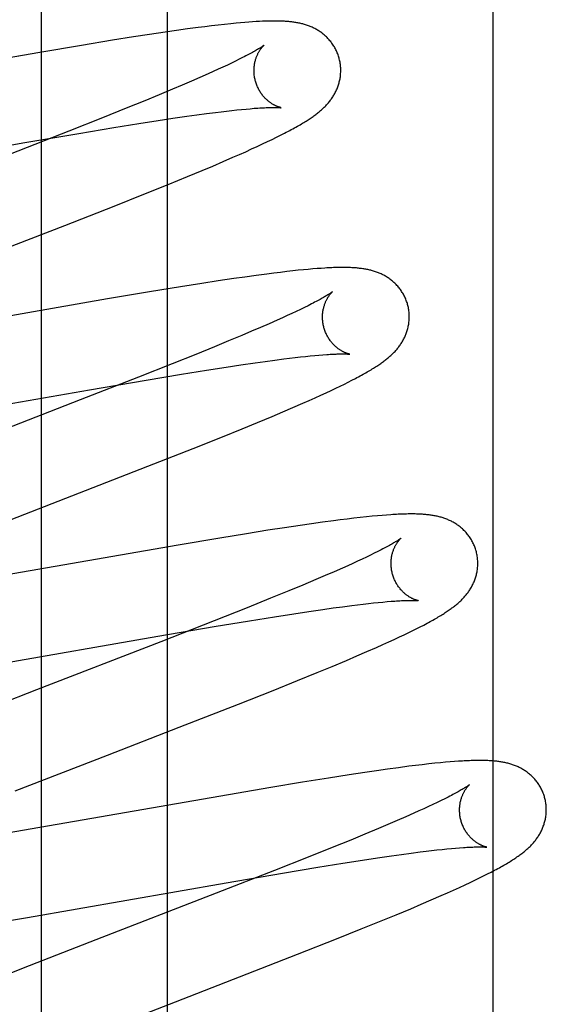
# Model space of a CAD drawing. Header units: inches. Extents: x 0 to 268, y 0 to 174.
# Tile 45 of 71: x 93.403 to 93.525, y 89.121 to 89.348. Entities that reach past the tile are written whole.
import ezdxf

# ---------------------------------------------------------------- set-up
doc = ezdxf.new("R2010")
doc.units = ezdxf.units.IN
doc.header["$LTSCALE"] = 14.749625
doc.header["$MEASUREMENT"] = 0
doc.linetypes.add('HIDDEN', pattern=[0.2, 0.1, -0.1])
doc.layers.add('DEFAULT_2', color=8, linetype='HIDDEN')
doc.layers.add('RIGHTHAND_DOOR_ASSEMBLY', color=7, linetype='CONTINUOUS')

msp = doc.modelspace()

# ---------------------------------------------------------------- linework, layer by layer
at = {"layer": 'DEFAULT_2', "color": 8, "linetype": 'HIDDEN'}
for p, q in [((93.4373, 85.43999), (93.4373, 90.94049)), ((93.45516, 89.34724), (93.45417, 89.34716)), ((93.45608, 89.34731), (93.45516, 89.34724)), ((93.45694, 89.34738), (93.45608, 89.34731)), ((93.45775, 89.34743), (93.45694, 89.34738)), ((93.45852, 89.34747), (93.45775, 89.34743)), ((93.43681, 89.345), (93.43321, 89.34447)), ((93.43941, 89.34538), (93.43681, 89.345)), ((93.44193, 89.34573), (93.43941, 89.34538)), ((93.44437, 89.34605), (93.44193, 89.34573)), ((93.44595, 89.34626), (93.44437, 89.34605)), ((93.44749, 89.34645), (93.44595, 89.34626)), ((93.449, 89.34662), (93.44749, 89.34645)), ((93.45046, 89.34679), (93.449, 89.34662)), ((93.4519, 89.34694), (93.45046, 89.34679)), ((93.45312, 89.34706), (93.4519, 89.34694)), ((93.45417, 89.34716), (93.45312, 89.34706)), ((93.42462, 89.34312), (93.41751, 89.34196)), ((93.42947, 89.34389), (93.42462, 89.34312)), ((93.43321, 89.34447), (93.42947, 89.34389)), ((93.41751, 89.34196), (93.40789, 89.34034)), ((93.40789, 89.34034), (93.3628, 89.33248)), ((93.45299, 89.33832), (93.45209, 89.33788)), ((93.45384, 89.33874), (93.45299, 89.33832)), ((93.45463, 89.33913), (93.45384, 89.33874)), ((93.44788, 89.33592), (93.44669, 89.33539)), ((93.44902, 89.33644), (93.44788, 89.33592)), ((93.4501, 89.33694), (93.44902, 89.33644)), ((93.45112, 89.33742), (93.4501, 89.33694)), ((93.45209, 89.33788), (93.45112, 89.33742)), ((93.44282, 89.33369), (93.44072, 89.33279)), ((93.44481, 89.33456), (93.44282, 89.33369)), ((93.44669, 89.33539), (93.44481, 89.33456)), ((93.43851, 89.33185), (93.4354, 89.33056)), ((93.44072, 89.33279), (93.43851, 89.33185)), ((93.43213, 89.32921), (93.42781, 89.32745)), ((93.4354, 89.33056), (93.43213, 89.32921)), ((93.42781, 89.32745), (93.42233, 89.32526)), ((93.44968, 89.32666), (93.45094, 89.32681)), ((93.45094, 89.32681), (93.45215, 89.32695)), ((93.45215, 89.32695), (93.4533, 89.32707)), ((93.4533, 89.32707), (93.4544, 89.32719)), ((93.4544, 89.32719), (93.45542, 89.32728)), ((93.45542, 89.32728), (93.45638, 89.32737)), ((93.45638, 89.32737), (93.45731, 89.32745)), ((93.42233, 89.32526), (93.41458, 89.32219)), ((93.43068, 89.32393), (93.43517, 89.32463)), ((93.43517, 89.32463), (93.43857, 89.32515)), ((93.43857, 89.32515), (93.44179, 89.32561)), ((93.44179, 89.32561), (93.44409, 89.32594)), ((93.44409, 89.32594), (93.44628, 89.32623)), ((93.44628, 89.32623), (93.44836, 89.3265)), ((93.44836, 89.3265), (93.44968, 89.32666)), ((93.41692, 89.32168), (93.42499, 89.32302)), ((93.42499, 89.32302), (93.43068, 89.32393)), ((93.41458, 89.32219), (93.40109, 89.31692)), ((93.40399, 89.31947), (93.41692, 89.32168)), ((93.46039, 89.31978), (93.46146, 89.3203)), ((93.46146, 89.3203), (93.46246, 89.32079)), ((93.46246, 89.32079), (93.4634, 89.32126)), ((93.4634, 89.32126), (93.46427, 89.32171)), ((93.35733, 89.31135), (93.40399, 89.31947)), ((93.45535, 89.31746), (93.45672, 89.31808)), ((93.45672, 89.31808), (93.45802, 89.31867)), ((93.45802, 89.31867), (93.45924, 89.31924)), ((93.45924, 89.31924), (93.46039, 89.31978)), ((93.45012, 89.31516), (93.45241, 89.31616)), ((93.45241, 89.31616), (93.4539, 89.31681)), ((93.4539, 89.31681), (93.45535, 89.31746)), ((93.44531, 89.31312), (93.44775, 89.31415)), ((93.44775, 89.31415), (93.45012, 89.31516)), ((93.43748, 89.30989), (93.44192, 89.31171)), ((93.44192, 89.31171), (93.44531, 89.31312)), ((93.43189, 89.30764), (93.43748, 89.30989)), ((93.42503, 89.30491), (93.43189, 89.30764)), ((93.41365, 89.30045), (93.42503, 89.30491)), ((93.39169, 89.29194), (93.41365, 89.30045)), ((93.47179, 89.29052), (93.47081, 89.29044)), ((93.47271, 89.29058), (93.47179, 89.29052)), ((93.45258, 89.28821), (93.44897, 89.28767)), ((93.45518, 89.28858), (93.45258, 89.28821)), ((93.45772, 89.28894), (93.45518, 89.28858)), ((93.4602, 89.28927), (93.45772, 89.28894)), ((93.46181, 89.28947), (93.4602, 89.28927)), ((93.46335, 89.28966), (93.46181, 89.28947)), ((93.46482, 89.28984), (93.46335, 89.28966)), ((93.46619, 89.28999), (93.46482, 89.28984)), ((93.46747, 89.29013), (93.46619, 89.28999)), ((93.46866, 89.29025), (93.46747, 89.29013)), ((93.46977, 89.29035), (93.46866, 89.29025)), ((93.47081, 89.29044), (93.46977, 89.29035)), ((93.44034, 89.28632), (93.43319, 89.28515)), ((93.44521, 89.28709), (93.44034, 89.28632)), ((93.44897, 89.28767), (93.44521, 89.28709)), ((93.43319, 89.28515), (93.42353, 89.28352)), ((93.42353, 89.28352), (93.37823, 89.27563)), ((93.46887, 89.28157), (93.46797, 89.28113)), ((93.46971, 89.28198), (93.46887, 89.28157)), ((93.47049, 89.28238), (93.46971, 89.28198)), ((93.4638, 89.27919), (93.46262, 89.27866)), ((93.46492, 89.2797), (93.4638, 89.27919)), ((93.46599, 89.2802), (93.46492, 89.2797)), ((93.46701, 89.28067), (93.46599, 89.2802)), ((93.46797, 89.28113), (93.46701, 89.28067)), ((93.45877, 89.27697), (93.45667, 89.27607)), ((93.46075, 89.27783), (93.45877, 89.27697)), ((93.46262, 89.27866), (93.46075, 89.27783)), ((93.45448, 89.27514), (93.45139, 89.27385)), ((93.45667, 89.27607), (93.45448, 89.27514)), ((93.44814, 89.27251), (93.44384, 89.27076)), ((93.45139, 89.27385), (93.44814, 89.27251)), ((93.44384, 89.27076), (93.43839, 89.26857)), ((93.46673, 89.27002), (93.46794, 89.27016)), ((93.46794, 89.27016), (93.46911, 89.27028)), ((93.46911, 89.27028), (93.47021, 89.2704)), ((93.47021, 89.2704), (93.47125, 89.2705)), ((93.47125, 89.2705), (93.47223, 89.27058)), ((93.47223, 89.27058), (93.47315, 89.27066)), ((93.43839, 89.26857), (93.43066, 89.26551)), ((93.4463, 89.26712), (93.45083, 89.26782)), ((93.45083, 89.26782), (93.45426, 89.26834)), ((93.45426, 89.26834), (93.45751, 89.26881)), ((93.45751, 89.26881), (93.45983, 89.26914)), ((93.45983, 89.26914), (93.46203, 89.26943)), ((93.46203, 89.26943), (93.46413, 89.2697)), ((93.46413, 89.2697), (93.46545, 89.26987)), ((93.46545, 89.26987), (93.46673, 89.27002)), ((93.43066, 89.26551), (93.41723, 89.26027)), ((93.43243, 89.26484), (93.44056, 89.26619)), ((93.44056, 89.26619), (93.4463, 89.26712)), ((93.41938, 89.26261), (93.43243, 89.26484)), ((93.47614, 89.26297), (93.47715, 89.26346)), ((93.47715, 89.26346), (93.4781, 89.26393)), ((93.4781, 89.26393), (93.47899, 89.26437)), ((93.47899, 89.26437), (93.47983, 89.26479)), ((93.47983, 89.26479), (93.48062, 89.2652)), ((93.37357, 89.25463), (93.41938, 89.26261)), ((93.47135, 89.26076), (93.47266, 89.26136)), ((93.47266, 89.26136), (93.4739, 89.26192)), ((93.4739, 89.26192), (93.47505, 89.26246)), ((93.47505, 89.26246), (93.47614, 89.26297)), ((93.41723, 89.26027), (93.38958, 89.24957)), ((93.46622, 89.25851), (93.46851, 89.2595)), ((93.46851, 89.2595), (93.46996, 89.26014)), ((93.46996, 89.26014), (93.47135, 89.26076)), ((93.45807, 89.25507), (93.46144, 89.25647)), ((93.46144, 89.25647), (93.46387, 89.2575)), ((93.46387, 89.2575), (93.46622, 89.25851)), ((93.45456, 89.25363), (93.45807, 89.25507)), ((93.44998, 89.25177), (93.45456, 89.25363)), ((93.44326, 89.24909), (93.44998, 89.25177)), ((93.43415, 89.2455), (93.44326, 89.24909)), ((93.38684, 89.22714), (93.43415, 89.2455)), ((93.48782, 89.23374), (93.48679, 89.23366)), ((93.47053, 89.23173), (93.46789, 89.23135)), ((93.47308, 89.23209), (93.47053, 89.23173)), ((93.47555, 89.23242), (93.47308, 89.23209)), ((93.47714, 89.23262), (93.47555, 89.23242)), ((93.4787, 89.23282), (93.47714, 89.23262)), ((93.48023, 89.233), (93.4787, 89.23282)), ((93.48173, 89.23317), (93.48023, 89.233)), ((93.48317, 89.23333), (93.48173, 89.23317)), ((93.48449, 89.23346), (93.48317, 89.23333)), ((93.48569, 89.23357), (93.48449, 89.23346)), ((93.48679, 89.23366), (93.48569, 89.23357)), ((93.45556, 89.22944), (93.44942, 89.22843)), ((93.46047, 89.23022), (93.45556, 89.22944)), ((93.46425, 89.2308), (93.46047, 89.23022)), ((93.46789, 89.23135), (93.46425, 89.2308)), ((93.44942, 89.22843), (93.43977, 89.2268)), ((93.43977, 89.2268), (93.39441, 89.21891)), ((93.48499, 89.22494), (93.48411, 89.22451)), ((93.48581, 89.22535), (93.48499, 89.22494)), ((93.48657, 89.22573), (93.48581, 89.22535)), ((93.48001, 89.22259), (93.47885, 89.22206)), ((93.48112, 89.2231), (93.48001, 89.22259)), ((93.48217, 89.22359), (93.48112, 89.2231)), ((93.48317, 89.22406), (93.48217, 89.22359)), ((93.48411, 89.22451), (93.48317, 89.22406)), ((93.47571, 89.22068), (93.47367, 89.21979)), ((93.47763, 89.22152), (93.47571, 89.22068)), ((93.47885, 89.22206), (93.47763, 89.22152)), ((93.47153, 89.21888), (93.46851, 89.21761)), ((93.47367, 89.21979), (93.47153, 89.21888)), ((93.46532, 89.21629), (93.46109, 89.21456)), ((93.46851, 89.21761), (93.46532, 89.21629)), ((93.46109, 89.21456), (93.45571, 89.21239)), ((93.48239, 89.21321), (93.48361, 89.21335)), ((93.48361, 89.21335), (93.48478, 89.21348)), ((93.48478, 89.21348), (93.48588, 89.21359)), ((93.48588, 89.21359), (93.48693, 89.2137)), ((93.48693, 89.2137), (93.48792, 89.21378)), ((93.48792, 89.21378), (93.48884, 89.21386)), ((93.45571, 89.21239), (93.44807, 89.20936)), ((93.46647, 89.21101), (93.46991, 89.21153)), ((93.46991, 89.21153), (93.47316, 89.212)), ((93.47316, 89.212), (93.47548, 89.21233)), ((93.47548, 89.21233), (93.47769, 89.21262)), ((93.47769, 89.21262), (93.47978, 89.2129)), ((93.47978, 89.2129), (93.48111, 89.21306)), ((93.48111, 89.21306), (93.48239, 89.21321)), ((93.44807, 89.20936), (93.43578, 89.20455)), ((93.44808, 89.20803), (93.45621, 89.20938)), ((93.45621, 89.20938), (93.46195, 89.2103)), ((93.46195, 89.2103), (93.46647, 89.21101)), ((93.43506, 89.2058), (93.44808, 89.20803)), ((93.49188, 89.20616), (93.49291, 89.20665)), ((93.49291, 89.20665), (93.49386, 89.20712)), ((93.49386, 89.20712), (93.49475, 89.20756)), ((93.49475, 89.20756), (93.49559, 89.20799)), ((93.49559, 89.20799), (93.49638, 89.2084)), ((93.38933, 89.19784), (93.43506, 89.2058)), ((93.43578, 89.20455), (93.40711, 89.19345)), ((93.48696, 89.20389), (93.48833, 89.20451)), ((93.48833, 89.20451), (93.4896, 89.20509)), ((93.4896, 89.20509), (93.49078, 89.20564)), ((93.49078, 89.20564), (93.49188, 89.20616)), ((93.48098, 89.20127), (93.48328, 89.20226)), ((93.48328, 89.20226), (93.48552, 89.20325)), ((93.48552, 89.20325), (93.48696, 89.20389)), ((93.47528, 89.19887), (93.4786, 89.20026)), ((93.4786, 89.20026), (93.48098, 89.20127)), ((93.46732, 89.19561), (93.47183, 89.19744)), ((93.47183, 89.19744), (93.47528, 89.19887)), ((93.46165, 89.19333), (93.46732, 89.19561)), ((93.40711, 89.19345), (93.38917, 89.18646)), ((93.4537, 89.19018), (93.46165, 89.19333)), ((93.44002, 89.18484), (93.4537, 89.19018)), ((93.42347, 89.17844), (93.44002, 89.18484)), ((93.40223, 89.1702), (93.42347, 89.17844)), ((93.48549, 89.17482), (93.48284, 89.17443)), ((93.48806, 89.17518), (93.48549, 89.17482)), ((93.49055, 89.17552), (93.48806, 89.17518)), ((93.49295, 89.17584), (93.49055, 89.17552)), ((93.4945, 89.17603), (93.49295, 89.17584)), ((93.49602, 89.17621), (93.4945, 89.17603)), ((93.49752, 89.17638), (93.49602, 89.17621)), ((93.49893, 89.17653), (93.49752, 89.17638)), ((93.50022, 89.17666), (93.49893, 89.17653)), ((93.5014, 89.17677), (93.50022, 89.17666)), ((93.50248, 89.17686), (93.5014, 89.17677)), ((93.50348, 89.17694), (93.50248, 89.17686)), ((93.5044, 89.17701), (93.50348, 89.17694)), ((93.47442, 89.17314), (93.46845, 89.17217)), ((93.47919, 89.17388), (93.47442, 89.17314)), ((93.48284, 89.17443), (93.47919, 89.17388)), ((93.46115, 89.17096), (93.39548, 89.1596)), ((93.46845, 89.17217), (93.46115, 89.17096)), ((93.50038, 89.16795), (93.49948, 89.16751)), ((93.50123, 89.16837), (93.50038, 89.16795)), ((93.50202, 89.16877), (93.50123, 89.16837)), ((93.49641, 89.16608), (93.49528, 89.16556)), ((93.49749, 89.16658), (93.49641, 89.16608)), ((93.49851, 89.16705), (93.49749, 89.16658)), ((93.49948, 89.16751), (93.49851, 89.16705)), ((93.49222, 89.1642), (93.49022, 89.16333)), ((93.49409, 89.16503), (93.49222, 89.1642)), ((93.49528, 89.16556), (93.49409, 89.16503)), ((93.48592, 89.1615), (93.48282, 89.1602)), ((93.48812, 89.16243), (93.48592, 89.1615)), ((93.49022, 89.16333), (93.48812, 89.16243)), ((93.48282, 89.1602), (93.47955, 89.15885)), ((93.47524, 89.1571), (93.46976, 89.15491)), ((93.47955, 89.15885), (93.47524, 89.1571)), ((93.49942, 89.15656), (93.50059, 89.15669)), ((93.50059, 89.15669), (93.5017, 89.15681)), ((93.5017, 89.15681), (93.50274, 89.15691)), ((93.50274, 89.15691), (93.50373, 89.15699)), ((93.50373, 89.15699), (93.50465, 89.15707)), ((93.46976, 89.15491), (93.46201, 89.15184)), ((93.48227, 89.15422), (93.48571, 89.15474)), ((93.48571, 89.15474), (93.48897, 89.15521)), ((93.48897, 89.15521), (93.49129, 89.15554)), ((93.49129, 89.15554), (93.4935, 89.15584)), ((93.4935, 89.15584), (93.49559, 89.15611)), ((93.49559, 89.15611), (93.49693, 89.15627)), ((93.49693, 89.15627), (93.4982, 89.15642)), ((93.4982, 89.15642), (93.49942, 89.15656)), ((93.46386, 89.15123), (93.472, 89.15259)), ((93.472, 89.15259), (93.47775, 89.15351)), ((93.47775, 89.15351), (93.48227, 89.15422)), ((93.46201, 89.15184), (93.44853, 89.14658)), ((93.45082, 89.149), (93.46386, 89.15123)), ((93.50819, 89.14962), (93.50922, 89.15011)), ((93.50922, 89.15011), (93.51017, 89.15059)), ((93.51017, 89.15059), (93.51107, 89.15104)), ((93.51107, 89.15104), (93.51191, 89.15147)), ((93.40503, 89.14103), (93.45082, 89.149)), ((93.50326, 89.14733), (93.50462, 89.14794)), ((93.50462, 89.14794), (93.5059, 89.14853)), ((93.5059, 89.14853), (93.50708, 89.14909)), ((93.50708, 89.14909), (93.50819, 89.14962)), ((93.44853, 89.14658), (93.42083, 89.13585)), ((93.49811, 89.14506), (93.50036, 89.14604)), ((93.50036, 89.14604), (93.50183, 89.14669)), ((93.50183, 89.14669), (93.50326, 89.14733)), ((93.49002, 89.14164), (93.49337, 89.14304)), ((93.49337, 89.14304), (93.49579, 89.14406)), ((93.49579, 89.14406), (93.49811, 89.14506)), ((93.39337, 89.13906), (93.40503, 89.14103)), ((93.48654, 89.14021), (93.49002, 89.14164)), ((93.48199, 89.13836), (93.48654, 89.14021)), ((93.47629, 89.13608), (93.48199, 89.13836)), ((93.42083, 89.13585), (93.40405, 89.12931)), ((93.46727, 89.13252), (93.47629, 89.13608)), ((93.43916, 89.12161), (93.46727, 89.13252)), ((93.40405, 89.12931), (93.39425, 89.12543)), ((93.41799, 89.11339), (93.43916, 89.12161))]:
    msp.add_line(p, q, dxfattribs=at)
for points in [[(93.47687, 89.33904), (93.47681, 89.33925), (93.47673, 89.3395), (93.47665, 89.33974), (93.47656, 89.33998), (93.47646, 89.34022), (93.47636, 89.34046), (93.47626, 89.34069), (93.47615, 89.34092), (93.47603, 89.34115), (93.47591, 89.34137), (93.47578, 89.34159), (93.47565, 89.34181), (93.47552, 89.34202), (93.47538, 89.34223), (93.47523, 89.34244), (93.47508, 89.34264), (93.47493, 89.34283), (93.47477, 89.34302), (93.47461, 89.34321), (93.47445, 89.3434), (93.47428, 89.34357), (93.47411, 89.34375), (93.47394, 89.34392), (93.47377, 89.34408), (93.47359, 89.34424), (93.47341, 89.3444), (93.47323, 89.34455), (93.47304, 89.34469), (93.47286, 89.34483), (93.47267, 89.34497), (93.47247, 89.3451), (93.47228, 89.34523), (93.47208, 89.34536), (93.47188, 89.34548), (93.47168, 89.3456), (93.47148, 89.34571), (93.47127, 89.34582), (93.47107, 89.34593), (93.47086, 89.34603), (93.47065, 89.34612), (93.47044, 89.34621), (93.47023, 89.3463), (93.47002, 89.34639), (93.4698, 89.34647), (93.46959, 89.34655), (93.46937, 89.34662), (93.46915, 89.34669), (93.46893, 89.34676), (93.4687, 89.34682), (93.46848, 89.34689), (93.46826, 89.34694), (93.46803, 89.347), (93.46781, 89.34705), (93.46758, 89.3471), (93.46735, 89.34714), (93.46712, 89.34718), (93.4669, 89.34722), (93.46667, 89.34726), (93.46643, 89.34729), (93.4662, 89.34733), (93.46597, 89.34736), (93.46573, 89.34738), (93.4655, 89.34741), (93.46526, 89.34743), (93.46502, 89.34745), (93.46477, 89.34747), (93.46453, 89.34749), (93.46428, 89.34751), (93.46402, 89.34752), (93.46377, 89.34753), (93.4635, 89.34754), (93.46324, 89.34755), (93.46297, 89.34756), (93.46269, 89.34756), (93.46241, 89.34757), (93.46212, 89.34757), (93.46183, 89.34757), (93.46153, 89.34757), (93.46123, 89.34756), (93.46092, 89.34756), (93.4606, 89.34755), (93.46027, 89.34754), (93.45994, 89.34753), (93.4596, 89.34752), (93.45925, 89.34751), (93.45852, 89.34747)], [(93.45955, 89.34198), (93.45954, 89.34197), (93.45952, 89.34196), (93.4595, 89.34194), (93.45947, 89.34192), (93.45943, 89.34189), (93.45938, 89.34185), (93.45932, 89.34181), (93.45925, 89.34176), (93.45917, 89.3417), (93.45908, 89.34164), (93.45897, 89.34157), (93.45886, 89.3415), (93.45873, 89.34141), (93.45859, 89.34132), (93.45843, 89.34122), (93.45826, 89.34112), (93.45807, 89.34101), (93.45787, 89.34089), (93.45765, 89.34076), (93.45742, 89.34062), (93.45717, 89.34048), (93.45691, 89.34034), (93.45663, 89.34018), (93.45633, 89.34002), (93.45602, 89.33986), (93.4557, 89.33969), (93.45536, 89.33951), (93.455, 89.33932), (93.45463, 89.33913)], [(93.4576, 89.33368), (93.45754, 89.33388), (93.45749, 89.33412), (93.45744, 89.33435), (93.45739, 89.33459), (93.45736, 89.33482), (93.45733, 89.33506), (93.4573, 89.33529), (93.45728, 89.33552), (93.45727, 89.33575), (93.45726, 89.33598), (93.45726, 89.33621), (93.45727, 89.33644), (93.45728, 89.33666), (93.45729, 89.33688), (93.45731, 89.3371), (93.45734, 89.33731), (93.45737, 89.33752), (93.4574, 89.33773), (93.45744, 89.33793), (93.45748, 89.33812), (93.45753, 89.33831), (93.45758, 89.3385), (93.45763, 89.33868), (93.45768, 89.33885), (93.45774, 89.33902), (93.45779, 89.33919), (93.45785, 89.33935), (93.45791, 89.3395), (93.45798, 89.33965), (93.45804, 89.3398), (93.45811, 89.33993), (93.45817, 89.34007), (93.45824, 89.3402), (93.4583, 89.34032), (93.45837, 89.34044), (93.45844, 89.34056), (93.4585, 89.34067), (93.45857, 89.34077), (93.45863, 89.34088), (93.4587, 89.34097), (93.45876, 89.34107), (93.45883, 89.34115), (93.45889, 89.34124), (93.45895, 89.34132), (93.45901, 89.3414), (93.45907, 89.34147), (93.45912, 89.34153), (93.45917, 89.3416), (93.45923, 89.34166), (93.45927, 89.34171), (93.45932, 89.34176), (93.45936, 89.3418), (93.4594, 89.34184), (93.45944, 89.34188), (93.45947, 89.34191), (93.45949, 89.34193), (93.45952, 89.34195), (93.45953, 89.34197), (93.45954, 89.34198), (93.45955, 89.34198)], [(93.46427, 89.32171), (93.46469, 89.32192), (93.46509, 89.32214), (93.46548, 89.32234), (93.46586, 89.32254), (93.46622, 89.32274), (93.46658, 89.32294), (93.46692, 89.32313), (93.46725, 89.32331), (93.46756, 89.3235), (93.46787, 89.32367), (93.46817, 89.32385), (93.46846, 89.32402), (93.46873, 89.32419), (93.469, 89.32435), (93.46926, 89.32451), (93.46951, 89.32467), (93.46975, 89.32483), (93.46999, 89.32498), (93.47022, 89.32514), (93.47044, 89.32529), (93.47066, 89.32544), (93.47087, 89.32559), (93.47108, 89.32574), (93.47128, 89.32588), (93.47148, 89.32603), (93.47167, 89.32618), (93.47186, 89.32633), (93.47205, 89.32648), (93.47224, 89.32663), (93.47242, 89.32678), (93.4726, 89.32693), (93.47278, 89.32709), (93.47295, 89.32724), (93.47312, 89.3274), (93.47329, 89.32756), (93.47346, 89.32772), (93.47363, 89.32789), (93.47379, 89.32806), (93.47395, 89.32823), (93.47411, 89.3284), (93.47427, 89.32858), (93.47442, 89.32875), (93.47457, 89.32893), (93.47471, 89.32912), (93.47486, 89.3293), (93.47499, 89.32949), (93.47513, 89.32967), (93.47526, 89.32986), (93.47539, 89.33006), (93.47552, 89.33025), (93.47564, 89.33045), (93.47576, 89.33066), (93.47587, 89.33086), (93.47598, 89.33107), (93.47609, 89.33129), (93.47619, 89.3315), (93.47629, 89.33171), (93.47639, 89.33193), (93.47648, 89.33215), (93.47656, 89.33237), (93.47664, 89.3326), (93.47672, 89.33283), (93.47679, 89.33306), (93.47686, 89.33329), (93.47692, 89.33353), (93.47698, 89.33377), (93.47703, 89.33401), (93.47708, 89.33425), (93.47712, 89.3345), (93.47716, 89.33474), (93.47719, 89.33499), (93.47721, 89.33525), (93.47723, 89.3355), (93.47725, 89.33575), (93.47725, 89.33601), (93.47725, 89.33627), (93.47725, 89.33652), (93.47724, 89.33678), (93.47722, 89.33704), (93.4772, 89.3373), (93.47717, 89.33756), (93.47713, 89.33781), (93.47709, 89.33807), (93.47704, 89.33832), (93.47698, 89.33858), (93.47692, 89.33883), (93.47687, 89.33904)], [(93.46355, 89.32759), (93.46354, 89.32759), (93.46353, 89.32759), (93.46351, 89.32759), (93.46348, 89.3276), (93.46345, 89.32761), (93.4634, 89.32762), (93.46336, 89.32763), (93.4633, 89.32764), (93.46325, 89.32766), (93.46318, 89.32768), (93.46311, 89.3277), (93.46304, 89.32772), (93.46296, 89.32775), (93.46288, 89.32778), (93.46279, 89.32781), (93.4627, 89.32784), (93.46261, 89.32788), (93.46251, 89.32792), (93.46241, 89.32796), (93.46231, 89.32801), (93.4622, 89.32806), (93.4621, 89.32811), (93.46198, 89.32817), (93.46187, 89.32823), (93.46175, 89.32829), (93.46164, 89.32836), (93.46152, 89.32843), (93.46139, 89.32851), (93.46127, 89.32859), (93.46114, 89.32868), (93.46101, 89.32877), (93.46088, 89.32886), (93.46075, 89.32896), (93.46061, 89.32907), (93.46048, 89.32918), (93.46034, 89.3293), (93.46021, 89.32942), (93.46007, 89.32955), (93.45993, 89.32968), (93.45979, 89.32982), (93.45966, 89.32997), (93.45952, 89.33012), (93.45939, 89.33028), (93.45925, 89.33044), (93.45912, 89.33061), (93.45899, 89.33078), (93.45886, 89.33097), (93.45874, 89.33115), (93.45862, 89.33134), (93.4585, 89.33154), (93.45839, 89.33174), (93.45828, 89.33194), (93.45818, 89.33215), (93.45808, 89.33237), (93.45798, 89.33258), (93.45789, 89.3328), (93.45781, 89.33303), (93.45773, 89.33325), (93.45766, 89.33348), (93.4576, 89.33368)], [(93.45731, 89.32745), (93.45817, 89.32751), (93.45858, 89.32754), (93.45897, 89.32756), (93.45934, 89.32758), (93.45969, 89.3276), (93.46003, 89.32761), (93.46035, 89.32763), (93.46064, 89.32764), (93.46093, 89.32765), (93.46119, 89.32765), (93.46144, 89.32766), (93.46167, 89.32766), (93.46188, 89.32766), (93.46209, 89.32766), (93.46227, 89.32766), (93.46244, 89.32765), (93.4626, 89.32765), (93.46275, 89.32764), (93.46288, 89.32764), (93.46299, 89.32763), (93.4631, 89.32763), (93.46319, 89.32762), (93.46327, 89.32761), (93.46334, 89.32761), (93.4634, 89.3276), (93.46345, 89.3276), (93.46349, 89.32759), (93.46352, 89.32759), (93.46354, 89.32759), (93.46355, 89.32759)], [(93.49266, 89.28225), (93.4926, 89.28246), (93.49252, 89.28271), (93.49243, 89.28296), (93.49234, 89.2832), (93.49225, 89.28344), (93.49215, 89.28368), (93.49204, 89.28392), (93.49193, 89.28415), (93.49181, 89.28438), (93.49169, 89.2846), (93.49156, 89.28483), (93.49142, 89.28505), (93.49129, 89.28526), (93.49114, 89.28547), (93.491, 89.28568), (93.49085, 89.28588), (93.49069, 89.28608), (93.49053, 89.28627), (93.49037, 89.28646), (93.4902, 89.28664), (93.49004, 89.28682), (93.48986, 89.287), (93.48969, 89.28717), (93.48951, 89.28733), (93.48933, 89.28749), (93.48915, 89.28765), (93.48896, 89.2878), (93.48878, 89.28795), (93.48859, 89.28809), (93.48839, 89.28822), (93.4882, 89.28836), (93.488, 89.28849), (93.4878, 89.28861), (93.4876, 89.28874), (93.48739, 89.28885), (93.48719, 89.28897), (93.48698, 89.28907), (93.48677, 89.28918), (93.48656, 89.28928), (93.48635, 89.28937), (93.48614, 89.28946), (93.48592, 89.28955), (93.48571, 89.28964), (93.48549, 89.28972), (93.48527, 89.28979), (93.48505, 89.28987), (93.48482, 89.28994), (93.4846, 89.29), (93.48437, 89.29007), (93.48415, 89.29013), (93.48392, 89.29018), (93.48369, 89.29024), (93.48346, 89.29029), (93.48324, 89.29033), (93.48301, 89.29038), (93.48277, 89.29042), (93.48254, 89.29046), (93.48231, 89.29049), (93.48207, 89.29052), (93.48184, 89.29056), (93.4816, 89.29058), (93.48135, 89.29061), (93.48111, 89.29063), (93.48086, 89.29066), (93.4806, 89.29068), (93.48034, 89.2907), (93.48008, 89.29071), (93.47981, 89.29073), (93.47953, 89.29074), (93.47925, 89.29075), (93.47895, 89.29076), (93.47865, 89.29077), (93.47835, 89.29077), (93.47803, 89.29078), (93.47771, 89.29078), (93.47738, 89.29078), (93.47704, 89.29077), (93.4767, 89.29077), (93.47634, 89.29076), (93.47598, 89.29075), (93.4756, 89.29074), (93.47522, 89.29072), (93.47483, 89.29071), (93.47442, 89.29069), (93.47401, 89.29066), (93.47359, 89.29064), (93.47271, 89.29058)], [(93.47534, 89.28519), (93.47533, 89.28518), (93.47532, 89.28517), (93.47529, 89.28516), (93.47526, 89.28513), (93.47523, 89.2851), (93.47518, 89.28507), (93.47512, 89.28503), (93.47505, 89.28498), (93.47497, 89.28492), (93.47488, 89.28486), (93.47478, 89.28479), (93.47467, 89.28472), (93.47454, 89.28463), (93.4744, 89.28454), (93.47424, 89.28445), (93.47408, 89.28434), (93.47389, 89.28423), (93.47369, 89.28411), (93.47348, 89.28399), (93.47325, 89.28386), (93.473, 89.28372), (93.47274, 89.28357), (93.47247, 89.28342), (93.47218, 89.28326), (93.47187, 89.2831), (93.47155, 89.28293), (93.47121, 89.28275), (93.47086, 89.28257), (93.47049, 89.28238)], [(93.47339, 89.27689), (93.47334, 89.27709), (93.47328, 89.27733), (93.47323, 89.27756), (93.47319, 89.27779), (93.47315, 89.27803), (93.47312, 89.27826), (93.47309, 89.2785), (93.47307, 89.27873), (93.47306, 89.27896), (93.47305, 89.27919), (93.47305, 89.27942), (93.47306, 89.27964), (93.47307, 89.27986), (93.47308, 89.28008), (93.4731, 89.2803), (93.47313, 89.28051), (93.47316, 89.28072), (93.47319, 89.28093), (93.47323, 89.28113), (93.47327, 89.28132), (93.47332, 89.28151), (93.47336, 89.2817), (93.47342, 89.28188), (93.47347, 89.28205), (93.47352, 89.28222), (93.47358, 89.28239), (93.47364, 89.28255), (93.4737, 89.2827), (93.47376, 89.28285), (93.47383, 89.283), (93.47389, 89.28314), (93.47396, 89.28327), (93.47402, 89.2834), (93.47409, 89.28352), (93.47416, 89.28364), (93.47422, 89.28376), (93.47429, 89.28387), (93.47435, 89.28397), (93.47442, 89.28408), (93.47448, 89.28417), (93.47455, 89.28427), (93.47461, 89.28436), (93.47467, 89.28444), (93.47473, 89.28452), (93.47479, 89.2846), (93.47485, 89.28467), (93.47491, 89.28474), (93.47496, 89.2848), (93.47501, 89.28486), (93.47506, 89.28491), (93.47511, 89.28496), (93.47515, 89.28501), (93.47519, 89.28505), (93.47522, 89.28508), (93.47525, 89.28511), (93.47528, 89.28514), (93.4753, 89.28516), (93.47532, 89.28517), (93.47533, 89.28519), (93.47534, 89.28519)], [(93.48062, 89.2652), (93.48099, 89.2654), (93.48136, 89.2656), (93.48172, 89.26579), (93.48207, 89.26598), (93.4824, 89.26617), (93.48273, 89.26635), (93.48305, 89.26653), (93.48336, 89.26671), (93.48366, 89.26688), (93.48395, 89.26705), (93.48423, 89.26722), (93.48451, 89.26739), (93.48478, 89.26755), (93.48504, 89.26772), (93.48529, 89.26788), (93.48554, 89.26804), (93.48578, 89.26819), (93.48601, 89.26835), (93.48624, 89.2685), (93.48646, 89.26865), (93.48667, 89.2688), (93.48688, 89.26895), (93.48708, 89.2691), (93.48728, 89.26925), (93.48748, 89.2694), (93.48767, 89.26955), (93.48786, 89.2697), (93.48804, 89.26985), (93.48823, 89.27), (93.48841, 89.27016), (93.48858, 89.27031), (93.48876, 89.27047), (93.48893, 89.27063), (93.4891, 89.27079), (93.48927, 89.27095), (93.48944, 89.27112), (93.4896, 89.27128), (93.48976, 89.27145), (93.48992, 89.27163), (93.49007, 89.2718), (93.49022, 89.27198), (93.49037, 89.27216), (93.49052, 89.27234), (93.49066, 89.27253), (93.4908, 89.27271), (93.49093, 89.2729), (93.49106, 89.27309), (93.49119, 89.27328), (93.49132, 89.27348), (93.49144, 89.27368), (93.49156, 89.27388), (93.49167, 89.27409), (93.49178, 89.2743), (93.49189, 89.27451), (93.49199, 89.27472), (93.49209, 89.27494), (93.49218, 89.27515), (93.49227, 89.27537), (93.49236, 89.2756), (93.49244, 89.27582), (93.49251, 89.27605), (93.49259, 89.27628), (93.49265, 89.27651), (93.49272, 89.27675), (93.49277, 89.27699), (93.49282, 89.27723), (93.49287, 89.27747), (93.49291, 89.27772), (93.49295, 89.27796), (93.49298, 89.27821), (93.49301, 89.27846), (93.49302, 89.27872), (93.49304, 89.27897), (93.49304, 89.27923), (93.49305, 89.27948), (93.49304, 89.27974), (93.49303, 89.28), (93.49301, 89.28025), (93.49299, 89.28051), (93.49296, 89.28077), (93.49292, 89.28102), (93.49288, 89.28128), (93.49283, 89.28153), (93.49277, 89.28179), (93.49271, 89.28204), (93.49266, 89.28225)], [(93.47933, 89.2708), (93.47934, 89.2708), (93.47934, 89.2708), (93.47932, 89.2708), (93.4793, 89.2708), (93.47927, 89.27081), (93.47924, 89.27082), (93.4792, 89.27083), (93.47915, 89.27084), (93.4791, 89.27085), (93.47904, 89.27087), (93.47897, 89.27089), (93.4789, 89.27091), (93.47883, 89.27093), (93.47875, 89.27096), (93.47867, 89.27098), (93.47858, 89.27102), (93.47849, 89.27105), (93.4784, 89.27109), (93.4783, 89.27113), (93.4782, 89.27117), (93.4781, 89.27122), (93.478, 89.27127), (93.47789, 89.27132), (93.47778, 89.27138), (93.47766, 89.27144), (93.47755, 89.2715), (93.47743, 89.27157), (93.47731, 89.27164), (93.47718, 89.27172), (93.47706, 89.2718), (93.47693, 89.27188), (93.4768, 89.27197), (93.47667, 89.27207), (93.47654, 89.27217), (93.4764, 89.27228), (93.47627, 89.27239), (93.47613, 89.2725), (93.476, 89.27263), (93.47586, 89.27275), (93.47572, 89.27289), (93.47559, 89.27303), (93.47545, 89.27317), (93.47531, 89.27333), (93.47518, 89.27348), (93.47504, 89.27365), (93.47491, 89.27382), (93.47478, 89.27399), (93.47465, 89.27417), (93.47453, 89.27436), (93.47441, 89.27455), (93.47429, 89.27475), (93.47418, 89.27495), (93.47407, 89.27515), (93.47397, 89.27536), (93.47387, 89.27557), (93.47377, 89.27579), (93.47368, 89.27601), (93.4736, 89.27624), (93.47352, 89.27646), (93.47345, 89.27669), (93.47339, 89.27689)], [(93.47315, 89.27066), (93.47401, 89.27072), (93.47441, 89.27075), (93.4748, 89.27077), (93.47517, 89.27079), (93.47552, 89.27081), (93.47586, 89.27082), (93.47617, 89.27084), (93.47646, 89.27085), (93.47674, 89.27086), (93.477, 89.27086), (93.47725, 89.27086), (93.47747, 89.27087), (93.47769, 89.27087), (93.47789, 89.27087), (93.47807, 89.27087), (93.47824, 89.27086), (93.4784, 89.27086), (93.47854, 89.27085), (93.47867, 89.27085), (93.47879, 89.27084), (93.47889, 89.27084), (93.47898, 89.27083), (93.47907, 89.27082), (93.47913, 89.27082), (93.47919, 89.27081), (93.47924, 89.27081), (93.47928, 89.2708), (93.47931, 89.2708), (93.47933, 89.2708), (93.47933, 89.2708)], [(93.50845, 89.22546), (93.50839, 89.22567), (93.50831, 89.22592), (93.50822, 89.22617), (93.50813, 89.22641), (93.50804, 89.22665), (93.50794, 89.22689), (93.50783, 89.22713), (93.50772, 89.22736), (93.5076, 89.22759), (93.50747, 89.22782), (93.50735, 89.22804), (93.50721, 89.22826), (93.50707, 89.22848), (93.50693, 89.22869), (93.50678, 89.22889), (93.50663, 89.2291), (93.50648, 89.22929), (93.50632, 89.22949), (93.50616, 89.22968), (93.50599, 89.22986), (93.50582, 89.23004), (93.50565, 89.23021), (93.50547, 89.23038), (93.50529, 89.23055), (93.50511, 89.23071), (93.50493, 89.23087), (93.50474, 89.23102), (93.50456, 89.23116), (93.50437, 89.2313), (93.50417, 89.23144), (93.50398, 89.23158), (93.50378, 89.23171), (93.50358, 89.23183), (93.50337, 89.23195), (93.50317, 89.23207), (93.50296, 89.23218), (93.50275, 89.23229), (93.50254, 89.23239), (93.50233, 89.23249), (93.50212, 89.23259), (93.50191, 89.23268), (93.5017, 89.23277), (93.50148, 89.23285), (93.50126, 89.23293), (93.50104, 89.23301), (93.50082, 89.23308), (93.50059, 89.23315), (93.50037, 89.23322), (93.50014, 89.23328), (93.49992, 89.23334), (93.49969, 89.2334), (93.49946, 89.23345), (93.49923, 89.2335), (93.499, 89.23355), (93.49877, 89.23359), (93.49854, 89.23363), (93.49831, 89.23367), (93.49807, 89.2337), (93.49784, 89.23374), (93.4976, 89.23377), (93.49736, 89.2338), (93.49711, 89.23382), (93.49687, 89.23385), (93.49662, 89.23387), (93.49636, 89.23389), (93.4961, 89.23391), (93.49584, 89.23392), (93.49556, 89.23394), (93.49529, 89.23395), (93.495, 89.23396), (93.49471, 89.23397), (93.49441, 89.23398), (93.4941, 89.23398), (93.49378, 89.23399), (93.49346, 89.23399), (93.49313, 89.23398), (93.49278, 89.23398), (93.49243, 89.23397), (93.49207, 89.23397), (93.4917, 89.23396), (93.49132, 89.23394), (93.49092, 89.23393), (93.49052, 89.23391), (93.4901, 89.23389), (93.48967, 89.23387), (93.48923, 89.23384), (93.48878, 89.23381), (93.48782, 89.23374)], [(93.49113, 89.2284), (93.49112, 89.22839), (93.4911, 89.22838), (93.49108, 89.22836), (93.49105, 89.22834), (93.49101, 89.22831), (93.49096, 89.22827), (93.4909, 89.22823), (93.49083, 89.22818), (93.49075, 89.22812), (93.49066, 89.22806), (93.49055, 89.22799), (93.49044, 89.22791), (93.49031, 89.22783), (93.49016, 89.22774), (93.49, 89.22764), (93.48983, 89.22753), (93.48964, 89.22742), (93.48944, 89.2273), (93.48922, 89.22717), (93.48899, 89.22704), (93.48874, 89.2269), (93.48848, 89.22675), (93.4882, 89.2266), (93.4879, 89.22644), (93.48759, 89.22627), (93.48727, 89.2261), (93.48693, 89.22592), (93.48657, 89.22573)], [(93.48918, 89.2201), (93.48913, 89.2203), (93.48907, 89.22054), (93.48902, 89.22077), (93.48898, 89.22101), (93.48894, 89.22124), (93.48891, 89.22147), (93.48888, 89.22171), (93.48886, 89.22194), (93.48885, 89.22217), (93.48884, 89.2224), (93.48884, 89.22263), (93.48885, 89.22286), (93.48886, 89.22308), (93.48887, 89.2233), (93.48889, 89.22352), (93.48892, 89.22373), (93.48895, 89.22394), (93.48898, 89.22414), (93.48902, 89.22435), (93.48906, 89.22454), (93.48911, 89.22473), (93.48916, 89.22492), (93.48921, 89.2251), (93.48926, 89.22527), (93.48932, 89.22544), (93.48938, 89.22561), (93.48944, 89.22577), (93.4895, 89.22592), (93.48956, 89.22607), (93.48962, 89.22621), (93.48969, 89.22635), (93.48975, 89.22649), (93.48982, 89.22662), (93.48989, 89.22674), (93.48995, 89.22686), (93.49002, 89.22698), (93.49009, 89.22709), (93.49015, 89.22719), (93.49022, 89.2273), (93.49028, 89.22739), (93.49034, 89.22749), (93.49041, 89.22757), (93.49047, 89.22766), (93.49053, 89.22774), (93.49059, 89.22781), (93.49065, 89.22789), (93.4907, 89.22795), (93.49076, 89.22802), (93.49081, 89.22807), (93.49086, 89.22813), (93.4909, 89.22818), (93.49094, 89.22822), (93.49098, 89.22826), (93.49102, 89.2283), (93.49105, 89.22833), (93.49108, 89.22835), (93.4911, 89.22837), (93.49111, 89.22839), (93.49112, 89.2284), (93.49113, 89.2284)], [(93.49638, 89.2084), (93.49676, 89.2086), (93.49713, 89.2088), (93.49749, 89.20899), (93.49784, 89.20918), (93.49818, 89.20937), (93.49851, 89.20955), (93.49883, 89.20973), (93.49914, 89.20991), (93.49944, 89.21008), (93.49974, 89.21026), (93.50002, 89.21043), (93.5003, 89.2106), (93.50057, 89.21076), (93.50083, 89.21093), (93.50109, 89.21109), (93.50134, 89.21125), (93.50158, 89.21141), (93.50181, 89.21156), (93.50204, 89.21172), (93.50226, 89.21187), (93.50247, 89.21202), (93.50268, 89.21217), (93.50288, 89.21232), (93.50308, 89.21246), (93.50327, 89.21261), (93.50346, 89.21276), (93.50365, 89.21291), (93.50384, 89.21306), (93.50402, 89.21321), (93.5042, 89.21336), (93.50437, 89.21352), (93.50455, 89.21368), (93.50472, 89.21383), (93.50489, 89.21399), (93.50506, 89.21416), (93.50522, 89.21432), (93.50539, 89.21449), (93.50555, 89.21466), (93.5057, 89.21483), (93.50586, 89.21501), (93.50601, 89.21519), (93.50616, 89.21537), (93.50631, 89.21555), (93.50645, 89.21573), (93.50659, 89.21592), (93.50672, 89.2161), (93.50685, 89.2163), (93.50698, 89.21649), (93.5071, 89.21669), (93.50723, 89.21689), (93.50735, 89.21709), (93.50746, 89.21729), (93.50757, 89.2175), (93.50768, 89.21771), (93.50778, 89.21793), (93.50788, 89.21814), (93.50797, 89.21836), (93.50806, 89.21858), (93.50815, 89.2188), (93.50823, 89.21903), (93.5083, 89.21925), (93.50838, 89.21948), (93.50844, 89.21972), (93.50851, 89.21995), (93.50856, 89.22019), (93.50862, 89.22043), (93.50866, 89.22068), (93.5087, 89.22092), (93.50874, 89.22117), (93.50877, 89.22142), (93.5088, 89.22167), (93.50881, 89.22192), (93.50883, 89.22218), (93.50884, 89.22243), (93.50884, 89.22269), (93.50883, 89.22295), (93.50882, 89.2232), (93.5088, 89.22346), (93.50878, 89.22372), (93.50875, 89.22398), (93.50871, 89.22423), (93.50867, 89.22449), (93.50862, 89.22474), (93.50857, 89.225), (93.5085, 89.22525), (93.50845, 89.22546)], [(93.49513, 89.214), (93.49513, 89.214), (93.49513, 89.214), (93.49511, 89.21401), (93.49509, 89.21401), (93.49506, 89.21402), (93.49502, 89.21403), (93.49498, 89.21404), (93.49493, 89.21405), (93.49488, 89.21406), (93.49482, 89.21408), (93.49476, 89.2141), (93.49469, 89.21412), (93.49461, 89.21414), (93.49454, 89.21417), (93.49445, 89.2142), (93.49437, 89.21423), (93.49428, 89.21426), (93.49418, 89.2143), (93.49409, 89.21434), (93.49399, 89.21438), (93.49388, 89.21443), (93.49378, 89.21448), (93.49367, 89.21453), (93.49356, 89.21459), (93.49345, 89.21465), (93.49333, 89.21471), (93.49321, 89.21478), (93.49309, 89.21485), (93.49297, 89.21493), (93.49284, 89.21501), (93.49271, 89.2151), (93.49259, 89.21519), (93.49245, 89.21528), (93.49232, 89.21539), (93.49219, 89.21549), (93.49205, 89.2156), (93.49192, 89.21572), (93.49178, 89.21584), (93.49165, 89.21597), (93.49151, 89.2161), (93.49137, 89.21624), (93.49124, 89.21639), (93.4911, 89.21654), (93.49096, 89.2167), (93.49083, 89.21686), (93.4907, 89.21703), (93.49057, 89.21721), (93.49044, 89.21739), (93.49032, 89.21757), (93.4902, 89.21776), (93.49008, 89.21796), (93.48997, 89.21816), (93.48986, 89.21836), (93.48976, 89.21857), (93.48966, 89.21879), (93.48956, 89.219), (93.48947, 89.21922), (93.48939, 89.21945), (93.48931, 89.21967), (93.48924, 89.2199), (93.48918, 89.2201)], [(93.48884, 89.21386), (93.4897, 89.21392), (93.49011, 89.21395), (93.4905, 89.21397), (93.49087, 89.214), (93.49123, 89.21401), (93.49157, 89.21403), (93.49189, 89.21404), (93.4922, 89.21405), (93.49249, 89.21406), (93.49277, 89.21407), (93.49303, 89.21407), (93.49327, 89.21408), (93.4935, 89.21408), (93.4937, 89.21408), (93.49389, 89.21407), (93.49406, 89.21407), (93.49421, 89.21407), (93.49435, 89.21406), (93.49448, 89.21406), (93.4946, 89.21405), (93.4947, 89.21404), (93.49479, 89.21404), (93.49487, 89.21403), (93.49493, 89.21403), (93.49499, 89.21402), (93.49504, 89.21402), (93.49508, 89.21401), (93.4951, 89.21401), (93.49512, 89.21401), (93.49513, 89.214)], [(93.52424, 89.16867), (93.52418, 89.16888), (93.5241, 89.16913), (93.52402, 89.16937), (93.52393, 89.16962), (93.52383, 89.16986), (93.52373, 89.1701), (93.52362, 89.17033), (93.52351, 89.17056), (93.52339, 89.17079), (93.52327, 89.17102), (93.52314, 89.17124), (93.52301, 89.17146), (93.52287, 89.17167), (93.52273, 89.17188), (93.52258, 89.17209), (93.52243, 89.17229), (93.52228, 89.17249), (93.52212, 89.17268), (93.52196, 89.17287), (93.52179, 89.17305), (93.52162, 89.17323), (93.52145, 89.17341), (93.52128, 89.17358), (93.5211, 89.17374), (93.52092, 89.1739), (93.52074, 89.17406), (93.52055, 89.17421), (93.52037, 89.17435), (93.52018, 89.1745), (93.51999, 89.17463), (93.51979, 89.17477), (93.51959, 89.1749), (93.51939, 89.17502), (93.51919, 89.17514), (93.51899, 89.17526), (93.51878, 89.17538), (93.51858, 89.17548), (93.51837, 89.17559), (93.51816, 89.17569), (93.51795, 89.17578), (93.51774, 89.17587), (93.51752, 89.17596), (93.51731, 89.17605), (93.51709, 89.17613), (93.51687, 89.1762), (93.51665, 89.17628), (93.51643, 89.17635), (93.5162, 89.17642), (93.51598, 89.17648), (93.51575, 89.17654), (93.51553, 89.17659), (93.5153, 89.17665), (93.51507, 89.1767), (93.51484, 89.17674), (93.51461, 89.17679), (93.51438, 89.17683), (93.51415, 89.17687), (93.51392, 89.1769), (93.51368, 89.17694), (93.51345, 89.17697), (93.51321, 89.177), (93.51297, 89.17702), (93.51272, 89.17705), (93.51247, 89.17707), (93.51222, 89.17709), (93.51196, 89.17711), (93.5117, 89.17713), (93.51143, 89.17714), (93.51115, 89.17716), (93.51087, 89.17717), (93.51057, 89.17718), (93.51028, 89.17719), (93.50997, 89.17719), (93.50966, 89.17719), (93.50934, 89.17719), (93.50902, 89.17719), (93.50868, 89.17719), (93.50834, 89.17719), (93.50799, 89.17718), (93.50764, 89.17717), (93.50727, 89.17716), (93.50689, 89.17714), (93.5065, 89.17713), (93.50611, 89.17711), (93.5057, 89.17709), (93.50528, 89.17706), (93.5044, 89.17701)], [(93.50692, 89.17161), (93.50691, 89.1716), (93.5069, 89.17159), (93.50687, 89.17157), (93.50684, 89.17155), (93.5068, 89.17152), (93.50675, 89.17148), (93.50669, 89.17144), (93.50663, 89.17139), (93.50655, 89.17133), (93.50645, 89.17127), (93.50635, 89.1712), (93.50623, 89.17112), (93.50611, 89.17104), (93.50596, 89.17095), (93.50581, 89.17085), (93.50563, 89.17075), (93.50545, 89.17064), (93.50525, 89.17052), (93.50503, 89.17039), (93.5048, 89.17026), (93.50455, 89.17012), (93.50429, 89.16997), (93.50401, 89.16982), (93.50372, 89.16966), (93.50341, 89.16949), (93.50308, 89.16932), (93.50274, 89.16914), (93.50239, 89.16896), (93.50202, 89.16877)], [(93.50497, 89.16331), (93.50492, 89.16351), (93.50486, 89.16374), (93.50481, 89.16398), (93.50477, 89.16421), (93.50473, 89.16445), (93.5047, 89.16468), (93.50467, 89.16492), (93.50466, 89.16515), (93.50464, 89.16538), (93.50464, 89.16561), (93.50463, 89.16584), (93.50464, 89.16606), (93.50465, 89.16629), (93.50466, 89.16651), (93.50469, 89.16672), (93.50471, 89.16694), (93.50474, 89.16715), (93.50477, 89.16735), (93.50481, 89.16755), (93.50485, 89.16775), (93.5049, 89.16794), (93.50495, 89.16812), (93.505, 89.1683), (93.50505, 89.16848), (93.50511, 89.16865), (93.50517, 89.16881), (93.50522, 89.16897), (93.50529, 89.16912), (93.50535, 89.16927), (93.50541, 89.16942), (93.50548, 89.16956), (93.50554, 89.16969), (93.50561, 89.16982), (93.50568, 89.16995), (93.50574, 89.17007), (93.50581, 89.17018), (93.50587, 89.17029), (93.50594, 89.1704), (93.506, 89.1705), (93.50607, 89.1706), (93.50613, 89.17069), (93.5062, 89.17078), (93.50626, 89.17086), (93.50632, 89.17094), (93.50638, 89.17102), (93.50644, 89.17109), (93.50649, 89.17116), (93.50655, 89.17122), (93.5066, 89.17128), (93.50665, 89.17133), (93.50669, 89.17138), (93.50673, 89.17143), (93.50677, 89.17147), (93.50681, 89.1715), (93.50684, 89.17153), (93.50687, 89.17156), (93.50689, 89.17158), (93.5069, 89.17159), (93.50691, 89.1716), (93.50692, 89.17161)], [(93.51191, 89.15147), (93.51231, 89.15168), (93.5127, 89.15188), (93.51307, 89.15209), (93.51344, 89.15228), (93.5138, 89.15248), (93.51414, 89.15267), (93.51448, 89.15286), (93.51481, 89.15305), (93.51513, 89.15323), (93.51544, 89.15341), (93.51574, 89.15359), (93.51603, 89.15377), (93.51632, 89.15394), (93.51659, 89.15412), (93.51686, 89.15429), (93.51713, 89.15446), (93.51738, 89.15463), (93.51763, 89.15479), (93.51787, 89.15496), (93.51811, 89.15512), (93.51834, 89.15528), (93.51856, 89.15545), (93.51878, 89.15561), (93.51899, 89.15577), (93.5192, 89.15593), (93.5194, 89.15608), (93.5196, 89.15624), (93.51979, 89.1564), (93.51998, 89.15656), (93.52016, 89.15673), (93.52034, 89.15689), (93.52052, 89.15705), (93.5207, 89.15722), (93.52087, 89.15738), (93.52104, 89.15755), (93.5212, 89.15772), (93.52136, 89.15789), (93.52152, 89.15807), (93.52167, 89.15824), (93.52182, 89.15842), (93.52197, 89.1586), (93.52211, 89.15878), (93.52225, 89.15896), (93.52239, 89.15915), (93.52253, 89.15933), (93.52266, 89.15953), (93.52278, 89.15972), (93.52291, 89.15992), (93.52303, 89.16012), (93.52315, 89.16032), (93.52326, 89.16052), (93.52337, 89.16073), (93.52348, 89.16094), (93.52358, 89.16116), (93.52368, 89.16137), (93.52377, 89.16159), (93.52386, 89.16181), (93.52394, 89.16203), (93.52402, 89.16225), (93.5241, 89.16248), (93.52417, 89.16271), (93.52424, 89.16294), (93.5243, 89.16318), (93.52436, 89.16342), (93.52441, 89.16366), (93.52446, 89.1639), (93.5245, 89.16414), (93.52453, 89.16439), (93.52456, 89.16464), (93.52459, 89.16489), (93.52461, 89.16514), (93.52462, 89.1654), (93.52463, 89.16565), (93.52463, 89.16591), (93.52462, 89.16616), (93.52461, 89.16642), (93.52459, 89.16668), (93.52457, 89.16693), (93.52454, 89.16719), (93.5245, 89.16744), (93.52446, 89.1677), (93.52441, 89.16795), (93.52436, 89.16821), (93.52429, 89.16846), (93.52424, 89.16867)], [(93.51092, 89.15721), (93.51092, 89.15721), (93.51092, 89.15721), (93.5109, 89.15722), (93.51088, 89.15722), (93.51085, 89.15723), (93.51082, 89.15723), (93.51078, 89.15724), (93.51073, 89.15726), (93.51068, 89.15727), (93.51062, 89.15729), (93.51055, 89.1573), (93.51048, 89.15732), (93.51041, 89.15735), (93.51033, 89.15737), (93.51025, 89.1574), (93.51016, 89.15743), (93.51007, 89.15747), (93.50998, 89.15751), (93.50988, 89.15755), (93.50978, 89.15759), (93.50968, 89.15764), (93.50957, 89.15768), (93.50947, 89.15774), (93.50936, 89.15779), (93.50924, 89.15785), (93.50913, 89.15792), (93.50901, 89.15799), (93.50889, 89.15806), (93.50876, 89.15814), (93.50864, 89.15822), (93.50851, 89.1583), (93.50838, 89.15839), (93.50825, 89.15849), (93.50812, 89.15859), (93.50798, 89.1587), (93.50785, 89.15881), (93.50771, 89.15892), (93.50758, 89.15905), (93.50744, 89.15917), (93.5073, 89.15931), (93.50717, 89.15945), (93.50703, 89.15959), (93.50689, 89.15975), (93.50676, 89.1599), (93.50662, 89.16007), (93.50649, 89.16024), (93.50636, 89.16041), (93.50624, 89.16059), (93.50611, 89.16078), (93.50599, 89.16097), (93.50587, 89.16116), (93.50576, 89.16137), (93.50565, 89.16157), (93.50555, 89.16178), (93.50545, 89.16199), (93.50535, 89.16221), (93.50526, 89.16243), (93.50518, 89.16265), (93.5051, 89.16288), (93.50503, 89.16311), (93.50497, 89.16331)], [(93.50465, 89.15707), (93.50551, 89.15713), (93.50592, 89.15716), (93.50631, 89.15718), (93.50668, 89.15721), (93.50704, 89.15722), (93.50738, 89.15724), (93.5077, 89.15725), (93.50801, 89.15726), (93.5083, 89.15727), (93.50858, 89.15728), (93.50883, 89.15728), (93.50907, 89.15729), (93.50929, 89.15729), (93.50949, 89.15728), (93.50968, 89.15728), (93.50985, 89.15728), (93.51, 89.15728), (93.51014, 89.15727), (93.51027, 89.15727), (93.51038, 89.15726), (93.51048, 89.15725), (93.51057, 89.15725), (93.51065, 89.15724), (93.51072, 89.15724), (93.51078, 89.15723), (93.51083, 89.15722), (93.51086, 89.15722), (93.51089, 89.15722), (93.51091, 89.15721), (93.51092, 89.15721)]]:
    msp.add_lwpolyline(points, dxfattribs=at)
at = {"layer": 'RIGHTHAND_DOOR_ASSEMBLY', "color": 8, "linetype": 'HIDDEN'}
msp.add_line((93.5123, 98.81216), (93.5123, 78.00216), dxfattribs=at)
at = {"layer": 'RIGHTHAND_DOOR_ASSEMBLY', "color": 3, "linetype": 'Continuous'}
msp.add_line((93.4083, 78.15716), (93.4083, 98.65716), dxfattribs=at)

doc.saveas('drawing.dxf')
